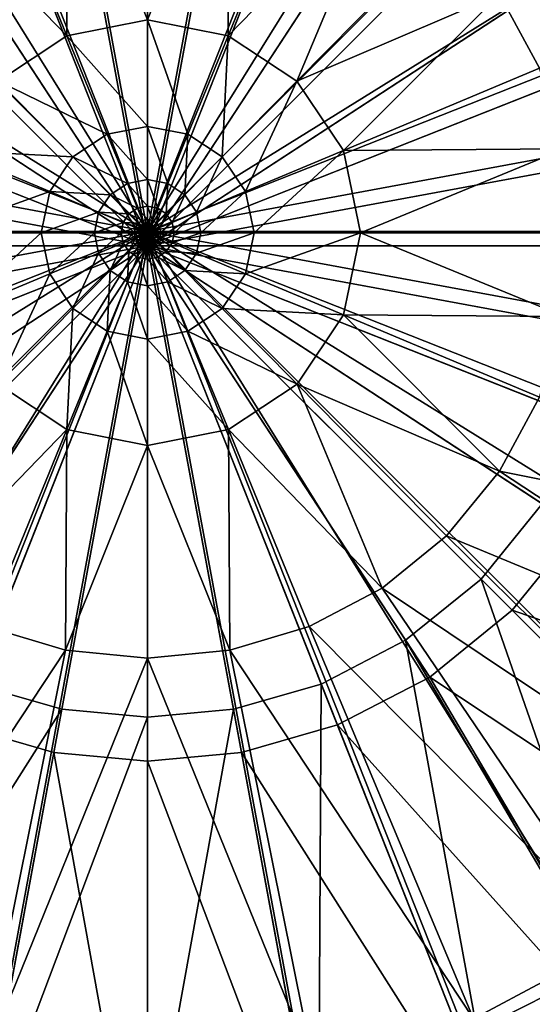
# Model space of a CAD drawing. Header units: metres. Extents: x -904 to 0, y -908 to 0.
# Tile 15 of 133: x -459 to -430, y -814 to -757. Entities that reach past the tile are written whole.
import ezdxf

# ---------------------------------------------------------------- set-up
doc = ezdxf.new("R2010")
doc.units = ezdxf.units.M

msp = doc.modelspace()

# ---------------------------------------------------------------- linework, layer by layer
at = {"layer": 'None012314'}
for points in [[(-452.002167, -740.375977, 115.948647), (-457.397736, -740.871033, 115.948647), (-452.002167, -770.028137, 117.452507)], [(-446.606567, -740.871033, 115.948647), (-452.002167, -740.375977, 115.948647), (-452.002167, -770.028137, 117.452507)], [(-457.397736, -740.871033, 115.948647), (-462.916931, -742.457947, 115.948647), (-452.002167, -770.028137, 117.452507)], [(-441.087372, -742.457947, 115.948647), (-446.606567, -740.871033, 115.948647), (-452.002167, -770.028137, 117.452507)], [(-462.916931, -742.457947, 115.948647), (-468.228088, -745.209412, 115.948647), (-452.002167, -770.028137, 117.452507)], [(-435.776215, -745.209412, 115.948647), (-441.087372, -742.457947, 115.948647), (-452.002167, -770.028137, 117.452507)], [(-461.984436, -744.813416, 113.182106), (-456.936768, -743.362122, 113.182106), (-452.002167, -770.028137, 114.452507)], [(-456.936768, -743.362122, 113.182106), (-452.002167, -742.909363, 113.182106), (-452.002167, -770.028137, 114.452507)], [(-452.002167, -742.909363, 113.182106), (-447.067535, -743.362122, 113.182106), (-452.002167, -770.028137, 114.452507)], [(-447.067535, -743.362122, 113.182106), (-442.019897, -744.813416, 113.182106), (-452.002167, -770.028137, 114.452507)], [(-466.841797, -747.329834, 113.182106), (-461.984436, -744.813416, 113.182106), (-452.002167, -770.028137, 114.452507)], [(-442.019897, -744.813416, 113.182106), (-437.162506, -747.329834, 113.182106), (-452.002167, -770.028137, 114.452507)], [(-468.228088, -745.209412, 115.948647), (-472.96936, -749.060913, 115.948647), (-452.002167, -770.028137, 117.452507)], [(-431.034943, -749.060913, 115.948647), (-435.776215, -745.209412, 115.948647), (-452.002167, -770.028137, 117.452507)], [(-471.178009, -750.852295, 113.182106), (-466.841797, -747.329834, 113.182106), (-452.002167, -770.028137, 114.452507)], [(-437.162506, -747.329834, 113.182106), (-432.826294, -750.852295, 113.182106), (-452.002167, -770.028137, 114.452507)], [(-472.96936, -749.060913, 115.948647), (-476.820862, -753.802185, 115.948647), (-452.002167, -770.028137, 117.452507)], [(-427.183472, -753.802185, 115.948647), (-431.034943, -749.060913, 115.948647), (-452.002167, -770.028137, 117.452507)], [(-474.700439, -755.188477, 113.182106), (-471.178009, -750.852295, 113.182106), (-452.002167, -770.028137, 114.452507)], [(-432.826294, -750.852295, 113.182106), (-429.303864, -755.188477, 113.182106), (-452.002167, -770.028137, 114.452507)], [(-476.820862, -753.802185, 115.948647), (-479.572357, -759.113342, 115.948647), (-452.002167, -770.028137, 117.452507)], [(-424.431946, -759.113342, 115.948647), (-427.183472, -753.802185, 115.948647), (-452.002167, -770.028137, 117.452507)], [(-477.216858, -760.045837, 113.182106), (-474.700439, -755.188477, 113.182106), (-452.002167, -770.028137, 114.452507)], [(-429.303864, -755.188477, 113.182106), (-426.787445, -760.045837, 113.182106), (-452.002167, -770.028137, 114.452507)], [(-479.572357, -759.113342, 115.948647), (-481.159241, -764.632568, 115.948647), (-452.002167, -770.028137, 117.452507)], [(-422.845062, -764.632568, 115.948647), (-424.431946, -759.113342, 115.948647), (-452.002167, -770.028137, 117.452507)], [(-478.668182, -765.093506, 113.182106), (-477.216858, -760.045837, 113.182106), (-452.002167, -770.028137, 114.452507)], [(-426.787445, -760.045837, 113.182106), (-425.336121, -765.093506, 113.182106), (-452.002167, -770.028137, 114.452507)], [(-481.159241, -764.632568, 115.948647), (-481.654266, -770.028137, 115.948647), (-452.002167, -770.028137, 117.452507)], [(-422.350037, -770.028137, 115.948647), (-422.845062, -764.632568, 115.948647), (-452.002167, -770.028137, 117.452507)], [(-479.120911, -770.028137, 113.182106), (-478.668182, -765.093506, 113.182106), (-452.002167, -770.028137, 114.452507)], [(-425.336121, -765.093506, 113.182106), (-424.883392, -770.028137, 113.182106), (-452.002167, -770.028137, 114.452507)], [(-479.572357, -780.942932, 115.948647), (-452.002167, -770.028137, 117.452507), (-481.654266, -770.028137, 115.948647)], [(-479.572357, -780.942932, 115.948647), (-476.820862, -786.254089, 115.948647), (-452.002167, -770.028137, 117.452507)], [(-478.668182, -774.962769, 113.182106), (-479.120911, -770.028137, 113.182106), (-452.002167, -770.028137, 114.452507)], [(-477.216858, -780.010376, 113.182106), (-478.668182, -774.962769, 113.182106), (-452.002167, -770.028137, 114.452507)], [(-474.700439, -784.867798, 113.182106), (-477.216858, -780.010376, 113.182106), (-452.002167, -770.028137, 114.452507)], [(-476.820862, -786.254089, 115.948647), (-472.96936, -790.995361, 115.948647), (-452.002167, -770.028137, 117.452507)], [(-471.178009, -789.203979, 113.182106), (-474.700439, -784.867798, 113.182106), (-452.002167, -770.028137, 114.452507)], [(-472.96936, -790.995361, 115.948647), (-468.228088, -794.846802, 115.948647), (-452.002167, -770.028137, 117.452507)], [(-466.841797, -792.72644, 113.182106), (-471.178009, -789.203979, 113.182106), (-452.002167, -770.028137, 114.452507)], [(-468.228088, -794.846802, 115.948647), (-462.916931, -797.598328, 115.948647), (-452.002167, -770.028137, 117.452507)], [(-461.984436, -795.242859, 113.182106), (-466.841797, -792.72644, 113.182106), (-452.002167, -770.028137, 114.452507)], [(-462.916931, -797.598328, 115.948647), (-457.397736, -799.185242, 115.948647), (-452.002167, -770.028137, 117.452507)], [(-456.936768, -796.694153, 113.182106), (-461.984436, -795.242859, 113.182106), (-452.002167, -770.028137, 114.452507)], [(-457.397736, -799.185242, 115.948647), (-452.002167, -799.680237, 115.948647), (-452.002167, -770.028137, 117.452507)], [(-452.002167, -797.146912, 113.182106), (-456.936768, -796.694153, 113.182106), (-452.002167, -770.028137, 114.452507)], [(-422.845062, -775.423706, 115.948647), (-422.350037, -770.028137, 115.948647), (-452.002167, -770.028137, 117.452507)], [(-452.002167, -799.680237, 115.948647), (-446.606567, -799.185242, 115.948647), (-452.002167, -770.028137, 117.452507)], [(-446.606567, -799.185242, 115.948647), (-441.087372, -797.598328, 115.948647), (-452.002167, -770.028137, 117.452507)], [(-441.087372, -797.598328, 115.948647), (-435.776215, -794.846802, 115.948647), (-452.002167, -770.028137, 117.452507)], [(-435.776215, -794.846802, 115.948647), (-431.034943, -790.995361, 115.948647), (-452.002167, -770.028137, 117.452507)], [(-431.034943, -790.995361, 115.948647), (-427.183472, -786.254089, 115.948647), (-452.002167, -770.028137, 117.452507)], [(-427.183472, -786.254089, 115.948647), (-424.431946, -780.942932, 115.948647), (-452.002167, -770.028137, 117.452507)], [(-452.002167, -770.028137, 117.452507), (-424.431946, -780.942932, 115.948647), (-422.845062, -775.423706, 115.948647)], [(-424.883392, -770.028137, 113.182106), (-425.336121, -774.962769, 113.182106), (-452.002167, -770.028137, 114.452507)], [(-425.336121, -774.962769, 113.182106), (-426.787445, -780.010376, 113.182106), (-452.002167, -770.028137, 114.452507)], [(-426.787445, -780.010376, 113.182106), (-429.303864, -784.867798, 113.182106), (-452.002167, -770.028137, 114.452507)], [(-429.303864, -784.867798, 113.182106), (-432.826294, -789.203979, 113.182106), (-452.002167, -770.028137, 114.452507)], [(-432.826294, -789.203979, 113.182106), (-437.162506, -792.72644, 113.182106), (-452.002167, -770.028137, 114.452507)], [(-437.162506, -792.72644, 113.182106), (-442.019897, -795.242859, 113.182106), (-452.002167, -770.028137, 114.452507)], [(-442.019897, -795.242859, 113.182106), (-447.067535, -796.694153, 113.182106), (-452.002167, -770.028137, 114.452507)], [(-447.067535, -796.694153, 113.182106), (-452.002167, -797.146912, 113.182106), (-452.002167, -770.028137, 114.452507)], [(-413.81839, -808.211914, 109.382042), (-432.826294, -789.203979, 113.182106), (-429.303864, -784.867798, 113.182106)], [(-431.034943, -790.995361, 115.948647), (-401.88205, -801.156372, 111.452507), (-427.183472, -786.254089, 115.948647)], [(-423.509644, -815.899414, 109.382042), (-437.162506, -792.72644, 113.182106), (-432.826294, -789.203979, 113.182106)], [(-413.81839, -808.211914, 109.382042), (-423.509644, -815.899414, 109.382042), (-432.826294, -789.203979, 113.182106)], [(-435.776215, -794.846802, 115.948647), (-410.282898, -811.747375, 111.452507), (-431.034943, -790.995361, 115.948647)], [(-410.282898, -811.747375, 111.452507), (-401.88205, -801.156372, 111.452507), (-431.034943, -790.995361, 115.948647)], [(-432.125488, -820.236877, 109.382042), (-442.019897, -795.242859, 113.182106), (-437.162506, -792.72644, 113.182106)], [(-423.509644, -815.899414, 109.382042), (-432.125488, -820.236877, 109.382042), (-437.162506, -792.72644, 113.182106)], [(-441.087372, -797.598328, 115.948647), (-420.873901, -820.148254, 111.452507), (-435.776215, -794.846802, 115.948647)], [(-420.873901, -820.148254, 111.452507), (-410.282898, -811.747375, 111.452507), (-435.776215, -794.846802, 115.948647)], [(-471.878845, -820.236877, 109.382042), (-461.984436, -795.242859, 113.182106), (-456.936768, -796.694153, 113.182106)], [(-442.175842, -823.126587, 109.382042), (-447.067535, -796.694153, 113.182106), (-442.019897, -795.242859, 113.182106)], [(-432.125488, -820.236877, 109.382042), (-442.175842, -823.126587, 109.382042), (-442.019897, -795.242859, 113.182106)], [(-461.828461, -823.126587, 109.382042), (-471.878845, -820.236877, 109.382042), (-456.936768, -796.694153, 113.182106)], [(-461.828461, -823.126587, 109.382042), (-456.936768, -796.694153, 113.182106), (-452.002167, -797.146912, 113.182106)], [(-452.002167, -824.028137, 109.382042), (-461.828461, -823.126587, 109.382042), (-452.002167, -797.146912, 113.182106)], [(-442.175842, -823.126587, 109.382042), (-452.002167, -824.028137, 109.382042), (-447.067535, -796.694153, 113.182106)], [(-452.002167, -824.028137, 109.382042), (-452.002167, -797.146912, 113.182106), (-447.067535, -796.694153, 113.182106)], [(-462.916931, -797.598328, 115.948647), (-462.738312, -828.04303, 111.452507), (-457.397736, -799.185242, 115.948647)], [(-446.606567, -799.185242, 115.948647), (-430.285065, -824.885803, 111.452507), (-441.087372, -797.598328, 115.948647)], [(-430.285065, -824.885803, 111.452507), (-420.873901, -820.148254, 111.452507), (-441.087372, -797.598328, 115.948647)], [(-462.738312, -828.04303, 111.452507), (-452.002167, -829.028076, 111.452507), (-457.397736, -799.185242, 115.948647)], [(-457.397736, -799.185242, 115.948647), (-452.002167, -829.028076, 111.452507), (-452.002167, -799.680237, 115.948647)], [(-452.002167, -799.680237, 115.948647), (-441.265991, -828.04303, 111.452507), (-446.606567, -799.185242, 115.948647)], [(-441.265991, -828.04303, 111.452507), (-430.285065, -824.885803, 111.452507), (-446.606567, -799.185242, 115.948647)], [(-452.002167, -829.028076, 111.452507), (-441.265991, -828.04303, 111.452507), (-452.002167, -799.680237, 115.948647)]]:
    msp.add_3dface(points, dxfattribs=at)
at = {"layer": 'None012346'}
for points in [[(-461.062958, -720.249146, 91.044128), (-452.00235, -719.418091, 91.065895), (-452.00235, -769.192566, 89.738754)], [(-452.00235, -719.418091, 91.065895), (-442.941711, -720.249146, 91.044128), (-452.00235, -769.192566, 89.738754)], [(-470.33017, -722.91272, 90.97438), (-461.062958, -720.249146, 91.044128), (-452.00235, -769.192566, 89.738754)], [(-442.941711, -720.249146, 91.044128), (-433.6745, -722.91272, 90.97438), (-452.00235, -769.192566, 89.738754)], [(-478.276703, -726.912109, 90.869652), (-470.33017, -722.91272, 90.97438), (-452.00235, -769.192566, 89.738754)], [(-433.6745, -722.91272, 90.97438), (-425.727966, -726.912109, 90.869652), (-452.00235, -769.192566, 89.738754)], [(-487.210724, -733.996887, 90.684135), (-478.276703, -726.912109, 90.869652), (-452.00235, -769.192566, 89.738754)], [(-425.727966, -726.912109, 90.869652), (-416.793945, -733.996887, 90.684135), (-452.00235, -769.192566, 89.738754)], [(-494.297943, -742.927856, 90.450272), (-487.210724, -733.996887, 90.684135), (-452.00235, -769.192566, 89.738754)], [(-416.793945, -733.996887, 90.684135), (-409.706726, -742.927856, 90.450272), (-452.00235, -769.192566, 89.738754)], [(-429.466522, -759.808167, 92.9972), (-411.274048, -742.059814, 93.47364), (-431.766235, -755.539246, 93.108986)], [(-498.298676, -750.871643, 90.242249), (-494.297943, -742.927856, 90.450272), (-452.00235, -769.192566, 89.738754)], [(-409.706726, -742.927856, 90.450272), (-405.705994, -750.871643, 90.242249), (-452.00235, -769.192566, 89.738754)], [(-452.00235, -757.029541, 93.064125), (-452.00235, -744.786621, 93.390556), (-456.721466, -745.251282, 93.378387)], [(-447.283203, -745.251282, 93.378387), (-452.00235, -744.786621, 93.390556), (-452.00235, -757.029541, 93.064125)], [(-461.286285, -746.613892, 93.342705), (-456.644043, -757.943176, 93.040199), (-456.721466, -745.251282, 93.378387)], [(-456.644043, -757.943176, 93.040199), (-452.00235, -757.029541, 93.064125), (-456.721466, -745.251282, 93.378387)], [(-447.283203, -745.251282, 93.378387), (-452.00235, -757.029541, 93.064125), (-447.360626, -757.943176, 93.040199)], [(-442.718384, -746.613892, 93.342705), (-447.283203, -745.251282, 93.378387), (-447.360626, -757.943176, 93.040199)], [(-456.644043, -757.943176, 93.040199), (-461.286285, -746.613892, 93.342705), (-465.492737, -748.823547, 93.284843)], [(-442.718384, -746.613892, 93.342705), (-447.360626, -757.943176, 93.040199), (-438.511932, -748.823547, 93.284843)], [(-460.594727, -760.548096, 92.971985), (-456.644043, -757.943176, 93.040199), (-465.492737, -748.823547, 93.284843)], [(-447.360626, -757.943176, 93.040199), (-443.409943, -760.548096, 92.971985), (-438.511932, -748.823547, 93.284843)], [(-438.511932, -748.823547, 93.284843), (-443.409943, -760.548096, 92.971985), (-434.816559, -751.824097, 93.206276)], [(-500.963196, -760.135681, 89.999664), (-498.298676, -750.871643, 90.242249), (-452.00235, -769.192566, 89.738754)], [(-405.705994, -750.871643, 90.242249), (-403.041473, -760.135681, 89.999664), (-452.00235, -769.192566, 89.738754)], [(-434.816559, -751.824097, 93.206276), (-443.409943, -760.548096, 92.971985), (-431.766235, -755.539246, 93.108986)], [(-443.409943, -760.548096, 92.971985), (-440.735077, -764.539917, 92.867455), (-431.766235, -755.539246, 93.108986)], [(-431.766235, -755.539246, 93.108986), (-440.735077, -764.539917, 92.867455), (-429.466522, -759.808167, 92.9972)], [(-452.00235, -763.151062, 92.900902), (-452.00235, -757.029541, 93.064125), (-456.644043, -757.943176, 93.040199)], [(-449.681763, -763.607788, 92.888947), (-452.00235, -757.029541, 93.064125), (-452.00235, -763.151062, 92.900902)], [(-447.360626, -757.943176, 93.040199), (-452.00235, -757.029541, 93.064125), (-449.681763, -763.607788, 92.888947)], [(-454.322937, -763.607788, 92.888947), (-456.644043, -757.943176, 93.040199), (-460.594727, -760.548096, 92.971985)], [(-454.322937, -763.607788, 92.888947), (-452.00235, -763.151062, 92.900902), (-456.644043, -757.943176, 93.040199)], [(-447.360626, -757.943176, 93.040199), (-449.681763, -763.607788, 92.888947), (-447.706635, -764.910095, 92.854843)], [(-443.409943, -760.548096, 92.971985), (-447.360626, -757.943176, 93.040199), (-447.706635, -764.910095, 92.854843)], [(-440.735077, -764.539917, 92.867455), (-428.014954, -764.44635, 92.875748), (-429.466522, -759.808167, 92.9972)], [(-501.794525, -769.193176, 89.762482), (-500.963196, -760.135681, 89.999664), (-452.00235, -769.192566, 89.738754)], [(-403.041473, -760.135681, 89.999664), (-402.210175, -769.193176, 89.762482), (-452.00235, -769.192566, 89.738754)], [(-460.594727, -760.548096, 92.971985), (-463.269592, -764.539917, 92.867455), (-456.298035, -764.910095, 92.854843)], [(-456.298035, -764.910095, 92.854843), (-454.322937, -763.607788, 92.888947), (-460.594727, -760.548096, 92.971985)], [(-443.409943, -760.548096, 92.971985), (-447.706635, -764.910095, 92.854843), (-446.369385, -766.905762, 92.802582)], [(-440.735077, -764.539917, 92.867455), (-443.409943, -760.548096, 92.971985), (-446.369385, -766.905762, 92.802582)], [(-452.00235, -766.211792, 92.819298), (-452.00235, -763.151062, 92.900902), (-454.322937, -763.607788, 92.888947)], [(-450.842316, -766.440125, 92.813316), (-449.681763, -763.607788, 92.888947), (-452.00235, -763.151062, 92.900902)], [(-452.00235, -763.151062, 92.900902), (-452.00235, -766.211792, 92.819298), (-450.842316, -766.440125, 92.813316)], [(-453.162354, -766.440125, 92.813316), (-454.322937, -763.607788, 92.888947), (-456.298035, -764.910095, 92.854843)], [(-453.162354, -766.440125, 92.813316), (-452.00235, -766.211792, 92.819298), (-454.322937, -763.607788, 92.888947)], [(-449.855011, -767.091125, 92.796272), (-449.681763, -763.607788, 92.888947), (-450.842316, -766.440125, 92.813316)], [(-449.681763, -763.607788, 92.888947), (-449.855011, -767.091125, 92.796272), (-447.706635, -764.910095, 92.854843)], [(-457.635315, -766.905762, 92.802582), (-463.269592, -764.539917, 92.867455), (-464.24823, -769.270142, 92.743591)], [(-456.298035, -764.910095, 92.854843), (-463.269592, -764.539917, 92.867455), (-457.635315, -766.905762, 92.802582)], [(-440.735077, -764.539917, 92.867455), (-446.369385, -766.905762, 92.802582), (-445.880096, -769.27063, 92.740662)], [(-439.756439, -769.270142, 92.743591), (-440.735077, -764.539917, 92.867455), (-445.880096, -769.27063, 92.740662)], [(-428.014954, -764.44635, 92.875748), (-440.735077, -764.539917, 92.867455), (-439.756439, -769.270142, 92.743591)], [(-427.509125, -769.269226, 92.749458), (-428.014954, -764.44635, 92.875748), (-439.756439, -769.270142, 92.743591)], [(-454.149689, -767.091125, 92.796272), (-456.298035, -764.910095, 92.854843), (-457.635315, -766.905762, 92.802582)], [(-454.149689, -767.091125, 92.796272), (-453.162354, -766.440125, 92.813316), (-456.298035, -764.910095, 92.854843)], [(-447.706635, -764.910095, 92.854843), (-449.855011, -767.091125, 92.796272), (-449.186523, -768.088745, 92.770149)], [(-447.706635, -764.910095, 92.854843), (-449.186523, -768.088745, 92.770149), (-446.369385, -766.905762, 92.802582)], [(-452.582092, -767.856262, 92.775505), (-453.162354, -766.440125, 92.813316), (-454.149689, -767.091125, 92.796272)], [(-452.00235, -767.742188, 92.778496), (-452.00235, -766.211792, 92.819298), (-453.162354, -766.440125, 92.813316)], [(-452.582092, -767.856262, 92.775505), (-452.00235, -767.742188, 92.778496), (-453.162354, -766.440125, 92.813316)], [(-452.00235, -766.211792, 92.819298), (-451.422607, -767.856262, 92.775505), (-450.842316, -766.440125, 92.813316)], [(-452.00235, -766.211792, 92.819298), (-452.00235, -767.742188, 92.778496), (-451.422607, -767.856262, 92.775505)], [(-450.842316, -766.440125, 92.813316), (-451.422607, -767.856262, 92.775505), (-450.929169, -768.181641, 92.766983)], [(-450.929169, -768.181641, 92.766983), (-449.855011, -767.091125, 92.796272), (-450.842316, -766.440125, 92.813316)], [(-464.24823, -769.270142, 92.743591), (-458.124573, -769.27063, 92.740662), (-457.635315, -766.905762, 92.802582)], [(-458.124573, -769.27063, 92.740662), (-454.818176, -768.088745, 92.770149), (-457.635315, -766.905762, 92.802582)], [(-457.635315, -766.905762, 92.802582), (-454.818176, -768.088745, 92.770149), (-454.149689, -767.091125, 92.796272)], [(-454.818176, -768.088745, 92.770149), (-453.0755, -768.181641, 92.766983), (-454.149689, -767.091125, 92.796272)], [(-453.0755, -768.181641, 92.766983), (-452.582092, -767.856262, 92.775505), (-454.149689, -767.091125, 92.796272)], [(-450.595093, -768.680176, 92.753929), (-449.855011, -767.091125, 92.796272), (-450.929169, -768.181641, 92.766983)], [(-449.855011, -767.091125, 92.796272), (-450.595093, -768.680176, 92.753929), (-449.186523, -768.088745, 92.770149)], [(-446.369385, -766.905762, 92.802582), (-449.186523, -768.088745, 92.770149), (-448.941956, -769.270874, 92.739189)], [(-445.880096, -769.27063, 92.740662), (-446.369385, -766.905762, 92.802582), (-448.941956, -769.270874, 92.739189)], [(-452.00235, -768.507385, 92.758087), (-452.00235, -767.742188, 92.778496), (-452.582092, -767.856262, 92.775505)], [(-452.00235, -767.742188, 92.778496), (-451.712738, -768.564331, 92.756599), (-451.422607, -767.856262, 92.775505)], [(-452.00235, -767.742188, 92.778496), (-452.00235, -768.507385, 92.758087), (-451.712738, -768.564331, 92.756599)], [(-458.124573, -769.27063, 92.740662), (-455.062744, -769.270874, 92.739189), (-454.818176, -768.088745, 92.770149)], [(-455.062744, -769.270874, 92.739189), (-453.409607, -768.680176, 92.753929), (-454.818176, -768.088745, 92.770149)], [(-454.818176, -768.088745, 92.770149), (-453.409607, -768.680176, 92.753929), (-453.0755, -768.181641, 92.766983)], [(-453.409607, -768.680176, 92.753929), (-452.538422, -768.726868, 92.752342), (-453.0755, -768.181641, 92.766983)], [(-452.291931, -768.564331, 92.756599), (-452.582092, -767.856262, 92.775505), (-453.0755, -768.181641, 92.766983)], [(-452.538422, -768.726868, 92.752342), (-452.291931, -768.564331, 92.756599), (-453.0755, -768.181641, 92.766983)], [(-452.291931, -768.564331, 92.756599), (-452.00235, -768.507385, 92.758087), (-452.582092, -767.856262, 92.775505)], [(-451.422607, -767.856262, 92.775505), (-451.712738, -768.564331, 92.756599), (-451.466248, -768.726868, 92.752342)], [(-451.422607, -767.856262, 92.775505), (-451.466248, -768.726868, 92.752342), (-450.929169, -768.181641, 92.766983)], [(-450.929169, -768.181641, 92.766983), (-451.466248, -768.726868, 92.752342), (-451.299377, -768.975952, 92.745819)], [(-451.299377, -768.975952, 92.745819), (-450.595093, -768.680176, 92.753929), (-450.929169, -768.181641, 92.766983)], [(-449.186523, -768.088745, 92.770149), (-450.595093, -768.680176, 92.753929), (-450.47287, -769.270996, 92.738457)], [(-449.186523, -768.088745, 92.770149), (-450.47287, -769.270996, 92.738457), (-448.941956, -769.270874, 92.739189)], [(-455.062744, -769.270874, 92.739189), (-453.53183, -769.270996, 92.738457), (-453.409607, -768.680176, 92.753929)], [(-453.53183, -769.270996, 92.738457), (-452.705322, -768.975952, 92.745819), (-453.409607, -768.680176, 92.753929)], [(-453.409607, -768.680176, 92.753929), (-452.705322, -768.975952, 92.745819), (-452.538422, -768.726868, 92.752342)], [(-452.705322, -768.975952, 92.745819), (-452.269867, -768.999512, 92.745018), (-452.538422, -768.726868, 92.752342)], [(-452.146881, -768.918396, 92.747147), (-452.291931, -768.564331, 92.756599), (-452.538422, -768.726868, 92.752342)], [(-452.269867, -768.999512, 92.745018), (-452.146881, -768.918396, 92.747147), (-452.538422, -768.726868, 92.752342)], [(-452.00235, -768.889954, 92.747887), (-452.00235, -768.507385, 92.758087), (-452.291931, -768.564331, 92.756599)], [(-452.146881, -768.918396, 92.747147), (-452.00235, -768.889954, 92.747887), (-452.291931, -768.564331, 92.756599)], [(-452.00235, -768.507385, 92.758087), (-451.857819, -768.918396, 92.747147), (-451.712738, -768.564331, 92.756599)], [(-452.00235, -768.507385, 92.758087), (-452.00235, -768.889954, 92.747887), (-451.857819, -768.918396, 92.747147)], [(-451.712738, -768.564331, 92.756599), (-451.857819, -768.918396, 92.747147), (-451.734802, -768.999512, 92.745018)], [(-451.712738, -768.564331, 92.756599), (-451.734802, -768.999512, 92.745018), (-451.466248, -768.726868, 92.752342)], [(-451.466248, -768.726868, 92.752342), (-451.734802, -768.999512, 92.745018), (-451.65152, -769.123779, 92.741768)], [(-451.466248, -768.726868, 92.752342), (-451.65152, -769.123779, 92.741768), (-451.299377, -768.975952, 92.745819)], [(-451.238312, -769.271057, 92.738091), (-450.595093, -768.680176, 92.753929), (-451.299377, -768.975952, 92.745819)], [(-450.595093, -768.680176, 92.753929), (-451.238312, -769.271057, 92.738091), (-450.47287, -769.270996, 92.738457)], [(-500.963196, -778.250732, 89.525307), (-501.794525, -769.193176, 89.762482), (-452.00235, -769.192566, 89.738754)], [(-498.298676, -787.514771, 89.282715), (-500.963196, -778.250732, 89.525307), (-452.00235, -769.192566, 89.738754)], [(-494.297943, -795.458557, 89.074699), (-498.298676, -787.514771, 89.282715), (-452.00235, -769.192566, 89.738754)], [(-487.210724, -804.389526, 88.840836), (-494.297943, -795.458557, 89.074699), (-452.00235, -769.192566, 89.738754)], [(-478.276703, -811.474304, 88.655312), (-487.210724, -804.389526, 88.840836), (-452.00235, -769.192566, 89.738754)], [(-470.33017, -815.473694, 88.550591), (-478.276703, -811.474304, 88.655312), (-452.00235, -769.192566, 89.738754)], [(-461.062958, -818.137268, 88.480843), (-470.33017, -815.473694, 88.550591), (-452.00235, -769.192566, 89.738754)], [(-458.124573, -769.27063, 92.740662), (-464.24823, -769.270142, 92.743591), (-463.270447, -774.000549, 92.61972)], [(-457.635742, -771.635559, 92.678734), (-458.124573, -769.27063, 92.740662), (-463.270447, -774.000549, 92.61972)], [(-452.00235, -818.968323, 88.459076), (-461.062958, -818.137268, 88.480843), (-452.00235, -769.192566, 89.738754)], [(-455.062744, -769.270874, 92.739189), (-458.124573, -769.27063, 92.740662), (-457.635742, -771.635559, 92.678734)], [(-454.81839, -770.453064, 92.708237), (-455.062744, -769.270874, 92.739189), (-457.635742, -771.635559, 92.678734)], [(-453.53183, -769.270996, 92.738457), (-455.062744, -769.270874, 92.739189), (-454.81839, -770.453064, 92.708237)], [(-453.409698, -769.861816, 92.722984), (-453.53183, -769.270996, 92.738457), (-454.81839, -770.453064, 92.708237)], [(-453.53183, -769.270996, 92.738457), (-452.766357, -769.271057, 92.738091), (-452.705322, -768.975952, 92.745819)], [(-452.766357, -769.271057, 92.738091), (-453.53183, -769.270996, 92.738457), (-453.409698, -769.861816, 92.722984)], [(-452.705353, -769.566162, 92.730362), (-452.766357, -769.271057, 92.738091), (-453.409698, -769.861816, 92.722984)], [(-452.766357, -769.271057, 92.738091), (-452.35318, -769.123779, 92.741768), (-452.705322, -768.975952, 92.745819)], [(-452.766357, -769.271057, 92.738091), (-452.383636, -769.271057, 92.737907), (-452.35318, -769.123779, 92.741768)], [(-452.383636, -769.271057, 92.737907), (-452.766357, -769.271057, 92.738091), (-452.705353, -769.566162, 92.730362)], [(-452.35318, -769.418396, 92.734055), (-452.383636, -769.271057, 92.737907), (-452.705353, -769.566162, 92.730362)], [(-452.35318, -769.418396, 92.734055), (-452.705353, -769.566162, 92.730362), (-452.538513, -769.815247, 92.723839)], [(-452.705322, -768.975952, 92.745819), (-452.35318, -769.123779, 92.741768), (-452.269867, -768.999512, 92.745018)], [(-452.35318, -769.418396, 92.734055), (-452.538513, -769.815247, 92.723839), (-452.269928, -769.542664, 92.730797)], [(-452.383636, -769.271057, 92.737907), (-452.177094, -769.197754, 92.739738), (-452.35318, -769.123779, 92.741768)], [(-452.383636, -769.271057, 92.737907), (-452.192261, -769.271118, 92.737816), (-452.177094, -769.197754, 92.739738)], [(-452.192261, -769.271118, 92.737816), (-452.383636, -769.271057, 92.737907), (-452.35318, -769.418396, 92.734055)], [(-452.35318, -769.123779, 92.741768), (-452.13562, -769.135803, 92.741356), (-452.269867, -768.999512, 92.745018)], [(-452.35318, -769.123779, 92.741768), (-452.177094, -769.197754, 92.739738), (-452.13562, -769.135803, 92.741356)], [(-452.177124, -769.344482, 92.735893), (-452.192261, -769.271118, 92.737816), (-452.35318, -769.418396, 92.734055)], [(-452.177124, -769.344482, 92.735893), (-452.35318, -769.418396, 92.734055), (-452.269928, -769.542664, 92.730797)], [(-452.269928, -769.542664, 92.730797), (-452.13562, -769.406372, 92.734276), (-452.177124, -769.344482, 92.735893)], [(-452.269928, -769.542664, 92.730797), (-452.146942, -769.62384, 92.728676), (-452.13562, -769.406372, 92.734276)], [(-452.074341, -769.095398, 92.742416), (-452.146881, -768.918396, 92.747147), (-452.269867, -768.999512, 92.745018)], [(-452.13562, -769.135803, 92.741356), (-452.074341, -769.095398, 92.742416), (-452.269867, -768.999512, 92.745018)], [(-452.192261, -769.271118, 92.737816), (-452.08905, -769.23468, 92.738724), (-452.177094, -769.197754, 92.739738)], [(-452.08905, -769.23468, 92.738724), (-452.192261, -769.271118, 92.737816), (-452.177124, -769.344482, 92.735893)], [(-452.13562, -769.406372, 92.734276), (-452.08905, -769.23468, 92.738724), (-452.177124, -769.344482, 92.735893)], [(-452.177094, -769.197754, 92.739738), (-452.068481, -769.203979, 92.739532), (-452.13562, -769.135803, 92.741356)], [(-452.177094, -769.197754, 92.739738), (-452.08905, -769.23468, 92.738724), (-452.068481, -769.203979, 92.739532)], [(-452.146942, -769.62384, 92.728676), (-452.074371, -769.446777, 92.733215), (-452.13562, -769.406372, 92.734276)], [(-452.00235, -769.081238, 92.74279), (-452.00235, -768.889954, 92.747887), (-452.146881, -768.918396, 92.747147)], [(-452.074341, -769.095398, 92.742416), (-452.00235, -769.081238, 92.74279), (-452.146881, -768.918396, 92.747147)], [(-452.038055, -769.183899, 92.740051), (-452.074341, -769.095398, 92.742416), (-452.13562, -769.135803, 92.741356)], [(-452.068481, -769.203979, 92.739532), (-452.038055, -769.183899, 92.740051), (-452.13562, -769.135803, 92.741356)], [(-452.074371, -769.446777, 92.733215), (-452.08905, -769.23468, 92.738724), (-452.13562, -769.406372, 92.734276)], [(-452.08905, -769.23468, 92.738724), (-452.00235, -769.269653, 92.737762), (-452.068481, -769.203979, 92.739532)], [(-452.074371, -769.446777, 92.733215), (-452.00235, -769.460999, 92.732841), (-452.08905, -769.23468, 92.738724)], [(-452.00235, -769.460999, 92.732841), (-452.00235, -769.269653, 92.737762), (-452.08905, -769.23468, 92.738724)], [(-452.00235, -769.269653, 92.737762), (-452.00235, -769.081238, 92.74279), (-452.074341, -769.095398, 92.742416)], [(-452.038055, -769.183899, 92.740051), (-452.00235, -769.269653, 92.737762), (-452.074341, -769.095398, 92.742416)], [(-452.00235, -769.269653, 92.737762), (-452.038055, -769.183899, 92.740051), (-452.068481, -769.203979, 92.739532)], [(-452.00235, -768.889954, 92.747887), (-451.930359, -769.095398, 92.742416), (-451.857819, -768.918396, 92.747147)], [(-452.00235, -768.889954, 92.747887), (-452.00235, -769.081238, 92.74279), (-451.930359, -769.095398, 92.742416)], [(-452.00235, -769.081238, 92.74279), (-451.915619, -769.307495, 92.736816), (-451.930359, -769.095398, 92.742416)], [(-452.00235, -769.081238, 92.74279), (-452.00235, -769.269653, 92.737762), (-451.915619, -769.307495, 92.736816)], [(-402.210175, -769.193176, 89.762482), (-403.041473, -778.250732, 89.525307), (-452.00235, -769.192566, 89.738754)], [(-403.041473, -778.250732, 89.525307), (-405.705994, -787.514771, 89.282715), (-452.00235, -769.192566, 89.738754)], [(-405.705994, -787.514771, 89.282715), (-409.706726, -795.458557, 89.074699), (-452.00235, -769.192566, 89.738754)], [(-409.706726, -795.458557, 89.074699), (-416.793945, -804.389526, 88.840836), (-452.00235, -769.192566, 89.738754)], [(-416.793945, -804.389526, 88.840836), (-425.727966, -811.474304, 88.655312), (-452.00235, -769.192566, 89.738754)], [(-425.727966, -811.474304, 88.655312), (-433.6745, -815.473694, 88.550591), (-452.00235, -769.192566, 89.738754)], [(-433.6745, -815.473694, 88.550591), (-442.941711, -818.137268, 88.480843), (-452.00235, -769.192566, 89.738754)], [(-442.941711, -818.137268, 88.480843), (-452.00235, -818.968323, 88.459076), (-452.00235, -769.192566, 89.738754)], [(-452.00235, -769.460999, 92.732841), (-451.930328, -769.446777, 92.733215), (-452.00235, -769.269653, 92.737762)], [(-451.930328, -769.446777, 92.733215), (-451.966614, -769.358276, 92.735489), (-452.00235, -769.269653, 92.737762)], [(-452.00235, -769.269653, 92.737762), (-451.966614, -769.358276, 92.735489), (-451.936188, -769.338257, 92.736015)], [(-451.915619, -769.307495, 92.736816), (-452.00235, -769.269653, 92.737762), (-451.936188, -769.338257, 92.736015)], [(-451.966614, -769.358276, 92.735489), (-451.869049, -769.406372, 92.734276), (-451.936188, -769.338257, 92.736015)], [(-451.869049, -769.406372, 92.734276), (-451.966614, -769.358276, 92.735489), (-451.930328, -769.446777, 92.733215)], [(-451.827576, -769.344482, 92.735893), (-451.915619, -769.307495, 92.736816), (-451.936188, -769.338257, 92.736015)], [(-451.936188, -769.338257, 92.736015), (-451.869049, -769.406372, 92.734276), (-451.827576, -769.344482, 92.735893)], [(-451.857819, -768.918396, 92.747147), (-451.930359, -769.095398, 92.742416), (-451.86908, -769.135803, 92.741356)], [(-451.930359, -769.095398, 92.742416), (-451.915619, -769.307495, 92.736816), (-451.86908, -769.135803, 92.741356)], [(-451.734741, -769.542664, 92.730797), (-451.869049, -769.406372, 92.734276), (-451.930328, -769.446777, 92.733215)], [(-451.86908, -769.135803, 92.741356), (-451.915619, -769.307495, 92.736816), (-451.827576, -769.197754, 92.739738)], [(-451.827576, -769.197754, 92.739738), (-451.915619, -769.307495, 92.736816), (-451.812408, -769.271118, 92.737816)], [(-451.812408, -769.271118, 92.737816), (-451.915619, -769.307495, 92.736816), (-451.827576, -769.344482, 92.735893)], [(-451.857819, -768.918396, 92.747147), (-451.86908, -769.135803, 92.741356), (-451.734802, -768.999512, 92.745018)], [(-451.734802, -768.999512, 92.745018), (-451.86908, -769.135803, 92.741356), (-451.827576, -769.197754, 92.739738)], [(-451.869049, -769.406372, 92.734276), (-451.651489, -769.418396, 92.734055), (-451.827576, -769.344482, 92.735893)], [(-451.651489, -769.418396, 92.734055), (-451.869049, -769.406372, 92.734276), (-451.734741, -769.542664, 92.730797)], [(-451.734802, -768.999512, 92.745018), (-451.827576, -769.197754, 92.739738), (-451.65152, -769.123779, 92.741768)], [(-451.65152, -769.123779, 92.741768), (-451.827576, -769.197754, 92.739738), (-451.812408, -769.271118, 92.737816)], [(-451.827576, -769.344482, 92.735893), (-451.651489, -769.418396, 92.734055), (-451.621033, -769.271057, 92.737907)], [(-451.621033, -769.271057, 92.737907), (-451.812408, -769.271118, 92.737816), (-451.827576, -769.344482, 92.735893)], [(-451.65152, -769.123779, 92.741768), (-451.812408, -769.271118, 92.737816), (-451.621033, -769.271057, 92.737907)], [(-451.299316, -769.566162, 92.730362), (-451.651489, -769.418396, 92.734055), (-451.734741, -769.542664, 92.730797)], [(-451.299377, -768.975952, 92.745819), (-451.65152, -769.123779, 92.741768), (-451.621033, -769.271057, 92.737907)], [(-451.651489, -769.418396, 92.734055), (-451.238312, -769.271057, 92.738091), (-451.621033, -769.271057, 92.737907)], [(-451.238312, -769.271057, 92.738091), (-451.651489, -769.418396, 92.734055), (-451.299316, -769.566162, 92.730362)], [(-451.621033, -769.271057, 92.737907), (-451.238312, -769.271057, 92.738091), (-451.299377, -768.975952, 92.745819)], [(-450.47287, -769.270996, 92.738457), (-451.238312, -769.271057, 92.738091), (-451.299316, -769.566162, 92.730362)], [(-450.47287, -769.270996, 92.738457), (-451.299316, -769.566162, 92.730362), (-450.594971, -769.861816, 92.722984)], [(-448.941956, -769.270874, 92.739189), (-450.47287, -769.270996, 92.738457), (-450.594971, -769.861816, 92.722984)], [(-448.941956, -769.270874, 92.739189), (-450.594971, -769.861816, 92.722984), (-449.18631, -770.453064, 92.708237)], [(-445.880096, -769.27063, 92.740662), (-449.18631, -770.453064, 92.708237), (-446.368958, -771.635559, 92.678734)], [(-445.880096, -769.27063, 92.740662), (-448.941956, -769.270874, 92.739189), (-449.18631, -770.453064, 92.708237)], [(-439.756439, -769.270142, 92.743591), (-445.880096, -769.27063, 92.740662), (-446.368958, -771.635559, 92.678734)], [(-440.734222, -774.000549, 92.61972), (-439.756439, -769.270142, 92.743591), (-446.368958, -771.635559, 92.678734)], [(-439.756439, -769.270142, 92.743591), (-440.734222, -774.000549, 92.61972), (-428.014099, -774.092102, 92.623169)], [(-427.509125, -769.269226, 92.749458), (-439.756439, -769.270142, 92.743591), (-428.014099, -774.092102, 92.623169)], [(-453.409698, -769.861816, 92.722984), (-454.81839, -770.453064, 92.708237), (-454.150085, -771.450806, 92.682106)], [(-453.409698, -769.861816, 92.722984), (-454.150085, -771.450806, 92.682106), (-453.075714, -770.360413, 92.70993)], [(-452.705353, -769.566162, 92.730362), (-453.409698, -769.861816, 92.722984), (-453.075714, -770.360413, 92.70993)], [(-452.705353, -769.566162, 92.730362), (-453.075714, -770.360413, 92.70993), (-452.538513, -769.815247, 92.723839)], [(-453.075714, -770.360413, 92.70993), (-452.582336, -770.685852, 92.701408), (-452.538513, -769.815247, 92.723839)], [(-452.582336, -770.685852, 92.701408), (-452.292053, -769.977844, 92.719582), (-452.538513, -769.815247, 92.723839)], [(-452.582336, -770.685852, 92.701408), (-452.00235, -770.80011, 92.698418), (-452.292053, -769.977844, 92.719582)], [(-452.538513, -769.815247, 92.723839), (-452.292053, -769.977844, 92.719582), (-452.269928, -769.542664, 92.730797)], [(-452.292053, -769.977844, 92.719582), (-452.146942, -769.62384, 92.728676), (-452.269928, -769.542664, 92.730797)], [(-452.292053, -769.977844, 92.719582), (-452.00235, -770.034912, 92.718094), (-452.146942, -769.62384, 92.728676)], [(-452.00235, -770.80011, 92.698418), (-452.00235, -770.034912, 92.718094), (-452.292053, -769.977844, 92.719582)], [(-452.146942, -769.62384, 92.728676), (-452.00235, -769.652283, 92.727928), (-452.074371, -769.446777, 92.733215)], [(-452.00235, -770.034912, 92.718094), (-452.00235, -769.652283, 92.727928), (-452.146942, -769.62384, 92.728676)], [(-452.00235, -769.652283, 92.727928), (-452.00235, -769.460999, 92.732841), (-452.074371, -769.446777, 92.733215)], [(-451.857758, -769.62384, 92.728676), (-451.930328, -769.446777, 92.733215), (-452.00235, -769.460999, 92.732841)], [(-452.00235, -769.652283, 92.727928), (-451.857758, -769.62384, 92.728676), (-452.00235, -769.460999, 92.732841)], [(-451.712616, -769.977844, 92.719582), (-451.857758, -769.62384, 92.728676), (-452.00235, -769.652283, 92.727928)], [(-452.00235, -770.034912, 92.718094), (-451.712616, -769.977844, 92.719582), (-452.00235, -769.652283, 92.727928)], [(-451.422333, -770.685852, 92.701408), (-451.712616, -769.977844, 92.719582), (-452.00235, -770.034912, 92.718094)], [(-451.734741, -769.542664, 92.730797), (-451.930328, -769.446777, 92.733215), (-451.857758, -769.62384, 92.728676)], [(-451.466156, -769.815247, 92.723839), (-451.734741, -769.542664, 92.730797), (-451.857758, -769.62384, 92.728676)], [(-451.466156, -769.815247, 92.723839), (-451.857758, -769.62384, 92.728676), (-451.712616, -769.977844, 92.719582)], [(-451.299316, -769.566162, 92.730362), (-451.734741, -769.542664, 92.730797), (-451.466156, -769.815247, 92.723839)], [(-450.928986, -770.360413, 92.70993), (-451.466156, -769.815247, 92.723839), (-451.712616, -769.977844, 92.719582)], [(-450.928986, -770.360413, 92.70993), (-451.712616, -769.977844, 92.719582), (-451.422333, -770.685852, 92.701408)], [(-450.594971, -769.861816, 92.722984), (-451.299316, -769.566162, 92.730362), (-451.466156, -769.815247, 92.723839)], [(-450.594971, -769.861816, 92.722984), (-451.466156, -769.815247, 92.723839), (-450.928986, -770.360413, 92.70993)], [(-449.18631, -770.453064, 92.708237), (-450.594971, -769.861816, 92.722984), (-450.928986, -770.360413, 92.70993)], [(-454.81839, -770.453064, 92.708237), (-457.635742, -771.635559, 92.678734), (-456.298828, -773.63147, 92.626465)], [(-454.81839, -770.453064, 92.708237), (-456.298828, -773.63147, 92.626465), (-454.150085, -771.450806, 92.682106)], [(-454.150085, -771.450806, 92.682106), (-453.162872, -772.10199, 92.665054), (-453.075714, -770.360413, 92.70993)], [(-453.162872, -772.10199, 92.665054), (-452.582336, -770.685852, 92.701408), (-453.075714, -770.360413, 92.70993)], [(-452.00235, -770.80011, 92.698418), (-451.422333, -770.685852, 92.701408), (-452.00235, -770.034912, 92.718094)], [(-449.854614, -771.450806, 92.682106), (-450.928986, -770.360413, 92.70993), (-451.422333, -770.685852, 92.701408)], [(-449.18631, -770.453064, 92.708237), (-450.928986, -770.360413, 92.70993), (-449.854614, -771.450806, 92.682106)], [(-446.368958, -771.635559, 92.678734), (-449.18631, -770.453064, 92.708237), (-449.854614, -771.450806, 92.682106)], [(-453.162872, -772.10199, 92.665054), (-452.00235, -772.330505, 92.659073), (-452.582336, -770.685852, 92.701408)], [(-452.00235, -772.330505, 92.659073), (-452.00235, -770.80011, 92.698418), (-452.582336, -770.685852, 92.701408)], [(-450.841797, -772.10199, 92.665054), (-451.422333, -770.685852, 92.701408), (-452.00235, -770.80011, 92.698418)], [(-452.00235, -772.330505, 92.659073), (-450.841797, -772.10199, 92.665054), (-452.00235, -770.80011, 92.698418)], [(-449.854614, -771.450806, 92.682106), (-451.422333, -770.685852, 92.701408), (-450.841797, -772.10199, 92.665054)], [(-463.270447, -774.000549, 92.61972), (-460.596313, -777.992859, 92.515182), (-457.635742, -771.635559, 92.678734)], [(-457.635742, -771.635559, 92.678734), (-460.596313, -777.992859, 92.515182), (-456.298828, -773.63147, 92.626465)], [(-456.298828, -773.63147, 92.626465), (-454.323944, -774.934143, 92.592354), (-454.150085, -771.450806, 92.682106)], [(-454.323944, -774.934143, 92.592354), (-453.162872, -772.10199, 92.665054), (-454.150085, -771.450806, 92.682106)], [(-447.705872, -773.63147, 92.626465), (-449.854614, -771.450806, 92.682106), (-450.841797, -772.10199, 92.665054)], [(-446.368958, -771.635559, 92.678734), (-449.854614, -771.450806, 92.682106), (-447.705872, -773.63147, 92.626465)], [(-440.734222, -774.000549, 92.61972), (-446.368958, -771.635559, 92.678734), (-447.705872, -773.63147, 92.626465)], [(-454.323944, -774.934143, 92.592354), (-452.00235, -775.391296, 92.580383), (-453.162872, -772.10199, 92.665054)], [(-452.00235, -775.391296, 92.580383), (-452.00235, -772.330505, 92.659073), (-453.162872, -772.10199, 92.665054)], [(-449.680725, -774.934143, 92.592354), (-450.841797, -772.10199, 92.665054), (-452.00235, -772.330505, 92.659073)], [(-450.841797, -772.10199, 92.665054), (-449.680725, -774.934143, 92.592354), (-447.705872, -773.63147, 92.626465)], [(-452.00235, -775.391296, 92.580383), (-449.680725, -774.934143, 92.592354), (-452.00235, -772.330505, 92.659073)], [(-460.596313, -777.992859, 92.515182), (-456.646088, -780.598511, 92.446945), (-456.298828, -773.63147, 92.626465)], [(-456.646088, -780.598511, 92.446945), (-454.323944, -774.934143, 92.592354), (-456.298828, -773.63147, 92.626465)], [(-449.680725, -774.934143, 92.592354), (-443.408386, -777.992859, 92.515182), (-447.705872, -773.63147, 92.626465)], [(-447.705872, -773.63147, 92.626465), (-443.408386, -777.992859, 92.515182), (-440.734222, -774.000549, 92.61972)], [(-443.408386, -777.992859, 92.515182), (-431.763763, -782.999939, 92.389908), (-440.734222, -774.000549, 92.61972)], [(-428.014099, -774.092102, 92.623169), (-440.734222, -774.000549, 92.61972), (-429.464813, -778.730591, 92.501701)], [(-440.734222, -774.000549, 92.61972), (-431.763763, -782.999939, 92.389908), (-429.464813, -778.730591, 92.501701)], [(-456.646088, -780.598511, 92.446945), (-452.00235, -781.512939, 92.423004), (-454.323944, -774.934143, 92.592354)], [(-452.00235, -781.512939, 92.423004), (-452.00235, -775.391296, 92.580383), (-454.323944, -774.934143, 92.592354)], [(-447.358582, -780.598511, 92.446945), (-449.680725, -774.934143, 92.592354), (-452.00235, -775.391296, 92.580383)], [(-447.358582, -780.598511, 92.446945), (-443.408386, -777.992859, 92.515182), (-449.680725, -774.934143, 92.592354)], [(-452.00235, -781.512939, 92.423004), (-447.358582, -780.598511, 92.446945), (-452.00235, -775.391296, 92.580383)], [(-465.49646, -789.716858, 92.21402), (-456.646088, -780.598511, 92.446945), (-460.596313, -777.992859, 92.515182)], [(-447.358582, -780.598511, 92.446945), (-438.50824, -789.716858, 92.21402), (-443.408386, -777.992859, 92.515182)], [(-438.50824, -789.716858, 92.21402), (-434.813385, -786.715637, 92.29261), (-443.408386, -777.992859, 92.515182)], [(-443.408386, -777.992859, 92.515182), (-434.813385, -786.715637, 92.29261), (-431.763763, -782.999939, 92.389908)], [(-431.763763, -782.999939, 92.389908), (-406.74234, -788.008911, 92.270424), (-429.464813, -778.730591, 92.501701)], [(-456.646088, -780.598511, 92.446945), (-465.49646, -789.716858, 92.21402), (-461.290405, -791.927246, 92.156136)], [(-456.72583, -793.29071, 92.12043), (-456.646088, -780.598511, 92.446945), (-461.290405, -791.927246, 92.156136)], [(-452.00235, -781.512939, 92.423004), (-456.646088, -780.598511, 92.446945), (-456.72583, -793.29071, 92.12043)], [(-447.278839, -793.29071, 92.12043), (-447.358582, -780.598511, 92.446945), (-452.00235, -781.512939, 92.423004)], [(-447.278839, -793.29071, 92.12043), (-442.714264, -791.927246, 92.156136), (-447.358582, -780.598511, 92.446945)], [(-442.714264, -791.927246, 92.156136), (-438.50824, -789.716858, 92.21402), (-447.358582, -780.598511, 92.446945)], [(-452.00235, -793.756226, 92.108246), (-452.00235, -781.512939, 92.423004), (-456.72583, -793.29071, 92.12043)], [(-452.00235, -793.756226, 92.108246), (-447.278839, -793.29071, 92.12043), (-452.00235, -781.512939, 92.423004)], [(-434.813385, -786.715637, 92.29261), (-411.269012, -796.476135, 92.048698), (-431.763763, -782.999939, 92.389908)], [(-431.763763, -782.999939, 92.389908), (-411.269012, -796.476135, 92.048698), (-406.74234, -788.008911, 92.270424)], [(-417.361237, -803.897766, 91.854362), (-434.813385, -786.715637, 92.29261), (-438.50824, -789.716858, 92.21402)], [(-417.361237, -803.897766, 91.854362), (-411.269012, -796.476135, 92.048698), (-434.813385, -786.715637, 92.29261)], [(-424.784821, -809.988586, 91.694862), (-438.50824, -789.716858, 92.21402), (-442.714264, -791.927246, 92.156136)], [(-424.784821, -809.988586, 91.694862), (-417.361237, -803.897766, 91.854362), (-438.50824, -789.716858, 92.21402)], [(-456.72583, -793.29071, 92.12043), (-461.290405, -791.927246, 92.156136), (-470.750153, -814.514465, 91.576347)], [(-433.254517, -814.514465, 91.576347), (-442.714264, -791.927246, 92.156136), (-447.278839, -793.29071, 92.12043)], [(-433.254517, -814.514465, 91.576347), (-424.784821, -809.988586, 91.694862), (-442.714264, -791.927246, 92.156136)], [(-461.559906, -817.301514, 91.503372), (-456.72583, -793.29071, 92.12043), (-470.750153, -814.514465, 91.576347)], [(-452.00235, -793.756226, 92.108246), (-456.72583, -793.29071, 92.12043), (-461.559906, -817.301514, 91.503372)], [(-452.00235, -818.242615, 91.478729), (-452.00235, -793.756226, 92.108246), (-461.559906, -817.301514, 91.503372)], [(-442.444794, -817.301453, 91.503372), (-447.278839, -793.29071, 92.12043), (-452.00235, -793.756226, 92.108246)], [(-452.00235, -818.242615, 91.478729), (-442.444794, -817.301453, 91.503372), (-452.00235, -793.756226, 92.108246)], [(-442.444794, -817.301453, 91.503372), (-433.254517, -814.514465, 91.576347), (-447.278839, -793.29071, 92.12043)], [(-419.046936, -822.522705, 99.151054), (-424.784821, -809.988586, 91.694862), (-433.254517, -814.514465, 91.576347)], [(-433.6745, -815.473694, 88.550591), (-425.727966, -811.474304, 88.655312), (-428.187592, -829.55426, 96.791145)]]:
    msp.add_3dface(points, dxfattribs=at)

doc.saveas('drawing.dxf')
